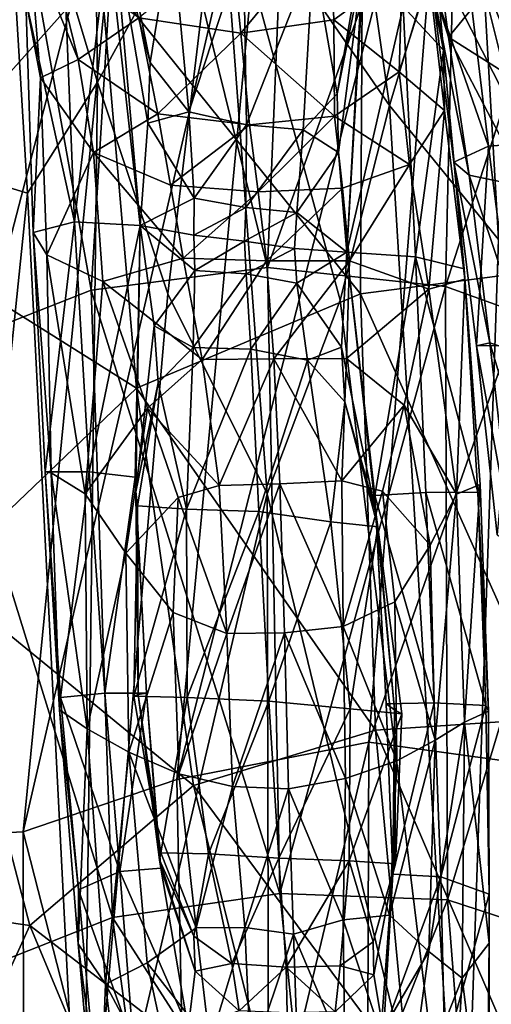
# Model space of a CAD drawing. Extents: x -76 to 76, y -20 to 79.
# Tile 131 of 175: x -4.97 to -3.7, y 7.16 to 9.81. Entities that reach past the tile are written whole.
import ezdxf

# ---------------------------------------------------------------- set-up
doc = ezdxf.new("R2010")
doc.units = 0

msp = doc.modelspace()

# ---------------------------------------------------------------- linework, layer by layer
for points in [[(-4.6758, 10.6691, 7.9256), (-5.0403, 10.5749, 7.5936), (-4.774, 9.0815, 8.2781)], [(-4.6758, 10.6691, 7.9256), (-4.774, 9.0815, 8.2781), (-4.2997, 9.1424, 8.4617)], [(-4.2365, 10.6899, 8.1016), (-4.6758, 10.6691, 7.9256), (-4.2997, 9.1424, 8.4617)], [(-3.7874, 10.5748, 8.0402), (-4.2365, 10.6899, 8.1016), (-4.2997, 9.1424, 8.4617)], [(-4.2833, 10.5451, 11.6275), (-3.8091, 10.6488, 11.2158), (-4.5438, 7.7665, 9.8758)], [(-3.8091, 10.6488, 11.2158), (-4.0281, 7.8663, 9.645), (-4.5438, 7.7665, 9.8758)], [(-3.8091, 10.6488, 11.2158), (-3.0903, 10.5414, 10.9072), (-4.0281, 7.8663, 9.645)], [(-5.0403, 10.5749, 7.5936), (-5.1883, 8.9183, 7.9143), (-4.774, 9.0815, 8.2781)], [(-3.8218, 9.0913, 8.4442), (-3.7874, 10.5748, 8.0402), (-4.2997, 9.1424, 8.4617)], [(-3.7874, 10.5748, 8.0402), (-3.8218, 9.0913, 8.4442), (-3.3965, 10.4141, 7.8134)], [(-4.2833, 10.5451, 11.6275), (-4.5438, 7.7665, 9.8758), (-4.9567, 7.6259, 10.0731)], [(-4.6837, 10.4068, 12.0176), (-4.2833, 10.5451, 11.6275), (-4.9567, 7.6259, 10.0731)], [(-3.3193, 10.542, 18.0161), (-4.0428, 10.3559, 17.5687), (-3.4324, 9.1512, 17.9674)], [(-3.0903, 10.5414, 10.9072), (-3.3062, 7.7673, 9.5308), (-4.0281, 7.8663, 9.645)], [(-4.9446, 9.3423, 4.6142), (-5.2098, 9.4224, 4.921), (-5.0159, 10.5044, 4.6169)], [(-4.7569, 9.6411, 4.5134), (-4.9446, 9.3423, 4.6142), (-5.0159, 10.5044, 4.6169)], [(-4.7671, 10.4823, 4.5312), (-4.7569, 9.6411, 4.5134), (-5.0159, 10.5044, 4.6169)], [(-4.7569, 9.6411, 4.5134), (-4.7671, 10.4823, 4.5312), (-4.4285, 10.2396, 4.4965)], [(-5.1816, 10.4102, 12.2618), (-4.6837, 10.4068, 12.0176), (-5.4113, 7.6029, 10.0868)], [(-4.6837, 10.4068, 12.0176), (-4.9567, 7.6259, 10.0731), (-5.4113, 7.6029, 10.0868)], [(-3.8218, 9.0913, 8.4442), (-3.3696, 8.928, 8.2377), (-3.3965, 10.4141, 7.8134)], [(-3.6794, 9.2178, 4.4552), (-3.7445, 10.339, 4.3997), (-3.3534, 10.4089, 4.5674)], [(-4.0898, 10.3994, 4.4105), (-3.9726, 9.5776, 4.4178), (-4.4285, 10.2396, 4.4965)], [(-3.9726, 9.5776, 4.4178), (-4.0898, 10.3994, 4.4105), (-3.7445, 10.339, 4.3997)], [(-4.0428, 10.3559, 17.5687), (-4.7483, 9.9412, 17.0003), (-4.0507, 9.0715, 17.5236)], [(-4.0428, 10.3559, 17.5687), (-4.0507, 9.0715, 17.5236), (-3.4324, 9.1512, 17.9674)], [(-3.6794, 9.2178, 4.4552), (-3.9726, 9.5776, 4.4178), (-3.7445, 10.339, 4.3997)], [(-4.5682, 9.072, 4.4882), (-4.7569, 9.6411, 4.5134), (-4.4285, 10.2396, 4.4965)], [(-4.301, 8.5338, 4.4678), (-4.5682, 9.072, 4.4882), (-4.4285, 10.2396, 4.4965)], [(-3.9726, 9.5776, 4.4178), (-4.1052, 9.0544, 4.4587), (-4.4285, 10.2396, 4.4965)], [(-4.1052, 9.0544, 4.4587), (-4.301, 8.5338, 4.4678), (-4.4285, 10.2396, 4.4965)], [(-3.8275, 9.7269, 0.9328), (-3.9361, 9.8443, 0.6253), (-3.8706, 10.2156, 0.9964)], [(-3.8275, 9.7269, 0.9328), (-3.8706, 10.2156, 0.9964), (-3.8662, 9.9243, 1.5558)], [(-3.7789, 10.0713, 0.6356), (-3.6862, 10.2053, 0.476), (-3.548, 9.4802, 0.414)], [(-5.3548, 9.2595, 16.2104), (-4.7483, 9.9412, 17.0003), (-5.4349, 10.1623, 15.719)], [(-4.7283, 10.0331, 0.5109), (-4.714, 10.0719, 0.4174), (-4.6425, 9.2552, 0.4323)], [(-4.714, 10.0719, 0.4174), (-4.6939, 10.0816, 0.3584), (-4.6151, 9.6934, 0.347)], [(-4.714, 10.0719, 0.4174), (-4.6212, 9.5308, 0.3808), (-4.6425, 9.2552, 0.4323)], [(-4.6212, 9.5308, 0.3808), (-4.714, 10.0719, 0.4174), (-4.6151, 9.6934, 0.347)], [(-4.6939, 10.0816, 0.3584), (-4.557, 10.0518, 0.3026), (-4.6151, 9.6934, 0.347)], [(-4.1315, 10.0633, 2.4642), (-4.397, 10.0139, 2.5602), (-4.3721, 9.7727, 2.4605)], [(-4.122, 9.808, 2.3862), (-4.1315, 10.0633, 2.4642), (-4.3721, 9.7727, 2.4605)], [(-4.122, 9.808, 2.3862), (-3.9386, 9.9424, 2.1187), (-4.1315, 10.0633, 2.4642)], [(-3.7789, 10.0713, 0.6356), (-3.707, 9.4687, 0.5871), (-3.8595, 9.9098, 0.9481)], [(-3.707, 9.4687, 0.5871), (-3.7789, 10.0713, 0.6356), (-3.548, 9.4802, 0.414)], [(-4.8476, 9.976, 0.6702), (-4.7283, 10.0331, 0.5109), (-4.8185, 9.2656, 0.5995)], [(-4.7283, 10.0331, 0.5109), (-4.6425, 9.2552, 0.4323), (-4.8185, 9.2656, 0.5995)], [(-4.557, 10.0518, 0.3026), (-4.511, 9.5609, 0.3092), (-4.6151, 9.6934, 0.347)], [(-4.557, 10.0518, 0.3026), (-4.3644, 10.0093, 0.2707), (-4.511, 9.5609, 0.3092)], [(-3.814, 9.7614, 1.5034), (-3.8525, 10.052, 1.5559), (-3.8595, 9.9098, 0.9481)], [(-3.8525, 10.052, 1.5559), (-3.814, 9.7614, 1.5034), (-3.716, 9.8821, 2.0787)], [(-4.9099, 9.6527, 1.5412), (-4.9409, 10.0274, 1.6189), (-4.9491, 9.862, 0.984)], [(-4.9409, 10.0274, 1.6189), (-4.9099, 9.6527, 1.5412), (-4.8085, 9.7019, 2.1376)], [(-4.9409, 10.0274, 1.6189), (-4.8085, 9.7019, 2.1376), (-4.8755, 9.9771, 2.1618)], [(-4.6455, 9.8137, 2.4088), (-4.3721, 9.7727, 2.4605), (-4.397, 10.0139, 2.5602)], [(-4.3644, 10.0093, 0.2707), (-4.3563, 9.5261, 0.288), (-4.511, 9.5609, 0.3092)], [(-4.3644, 10.0093, 0.2707), (-4.1772, 9.9811, 0.2834), (-4.3563, 9.5261, 0.288)], [(-4.1772, 9.9811, 0.2834), (-4.2044, 9.5122, 0.2955), (-4.3563, 9.5261, 0.288)], [(-4.2044, 9.5122, 0.2955), (-4.1772, 9.9811, 0.2834), (-4.1133, 9.6094, 0.3232)], [(-4.1772, 9.9811, 0.2834), (-4.052, 9.9626, 0.3252), (-4.1133, 9.6094, 0.3232)], [(-4.8476, 9.976, 0.6702), (-4.8185, 9.2656, 0.5995), (-4.9491, 9.862, 0.984)], [(-4.6455, 9.8137, 2.4088), (-4.8755, 9.9771, 2.1618), (-4.8085, 9.7019, 2.1376)], [(-4.052, 9.9626, 0.3252), (-4.0452, 9.9495, 0.3808), (-4.1133, 9.6094, 0.3232)], [(-4.7483, 9.9412, 17.0003), (-5.3548, 9.2595, 16.2104), (-4.6517, 8.8181, 17.0413)], [(-4.7483, 9.9412, 17.0003), (-4.6517, 8.8181, 17.0413), (-4.0507, 9.0715, 17.5236)], [(-3.9386, 9.9424, 2.1187), (-4.122, 9.808, 2.3862), (-3.9469, 9.6682, 2.0865)], [(-4.0452, 9.9495, 0.3808), (-4.1096, 9.4515, 0.357), (-4.1133, 9.6094, 0.3232)], [(-4.1096, 9.4515, 0.357), (-4.0452, 9.9495, 0.3808), (-4.0869, 9.1842, 0.4093)], [(-4.0452, 9.9495, 0.3808), (-4.0442, 9.9179, 0.4731), (-4.0869, 9.1842, 0.4093)], [(-3.9386, 9.9424, 2.1187), (-3.9469, 9.6682, 2.0865), (-3.8662, 9.9243, 1.5558)], [(-4.0442, 9.9179, 0.4731), (-3.9361, 9.8443, 0.6253), (-4.0869, 9.1842, 0.4093)], [(-3.825, 9.5642, 1.4914), (-3.8662, 9.9243, 1.5558), (-3.9469, 9.6682, 2.0865)], [(-3.825, 9.5642, 1.4914), (-3.8275, 9.7269, 0.9328), (-3.8662, 9.9243, 1.5558)], [(-3.814, 9.7614, 1.5034), (-3.8595, 9.9098, 0.9481), (-3.7581, 9.3903, 1.3968)], [(-3.8595, 9.9098, 0.9481), (-3.8, 9.4254, 0.8769), (-3.7581, 9.3903, 1.3968)], [(-3.707, 9.4687, 0.5871), (-3.8, 9.4254, 0.8769), (-3.8595, 9.9098, 0.9481)], [(-3.814, 9.7614, 1.5034), (-3.6628, 9.6658, 2.0233), (-3.716, 9.8821, 2.0787)], [(-3.4913, 9.8602, 2.3089), (-3.716, 9.8821, 2.0787), (-3.6628, 9.6658, 2.0233)], [(-4.9099, 9.6527, 1.5412), (-4.9491, 9.862, 0.984), (-4.9291, 9.2366, 0.8861)], [(-4.8185, 9.2656, 0.5995), (-4.9291, 9.2366, 0.8861), (-4.9491, 9.862, 0.984)], [(-3.9361, 9.8443, 0.6253), (-3.9022, 9.1716, 0.569), (-4.0869, 9.1842, 0.4093)], [(-3.9361, 9.8443, 0.6253), (-3.8275, 9.7269, 0.9328), (-3.9022, 9.1716, 0.569)], [(-4.5947, 9.5557, 2.3575), (-4.6455, 9.8137, 2.4088), (-4.8085, 9.7019, 2.1376)], [(-4.6455, 9.8137, 2.4088), (-4.5947, 9.5557, 2.3575), (-4.3721, 9.7727, 2.4605)], [(-4.122, 9.808, 2.3862), (-4.3721, 9.7727, 2.4605), (-4.1204, 9.5493, 2.3292)], [(-4.122, 9.808, 2.3862), (-4.1204, 9.5493, 2.3292), (-3.9469, 9.6682, 2.0865)], [(-4.5947, 9.5557, 2.3575), (-4.3489, 9.5258, 2.3856), (-4.3721, 9.7727, 2.4605)], [(-4.3721, 9.7727, 2.4605), (-4.3489, 9.5258, 2.3856), (-4.1204, 9.5493, 2.3292)], [(-3.814, 9.7614, 1.5034), (-3.7581, 9.3903, 1.3968), (-3.6034, 9.3581, 1.9782)], [(-3.6628, 9.6658, 2.0233), (-3.814, 9.7614, 1.5034), (-3.6034, 9.3581, 1.9782)], [(-3.8275, 9.7269, 0.9328), (-3.7722, 9.139, 0.8526), (-3.9022, 9.1716, 0.569)], [(-3.825, 9.5642, 1.4914), (-3.7699, 9.1114, 1.3796), (-3.8275, 9.7269, 0.9328)], [(-3.7699, 9.1114, 1.3796), (-3.7722, 9.139, 0.8526), (-3.8275, 9.7269, 0.9328)], [(-4.9099, 9.6527, 1.5412), (-4.7678, 9.4521, 2.0654), (-4.8085, 9.7019, 2.1376)], [(-4.5947, 9.5557, 2.3575), (-4.8085, 9.7019, 2.1376), (-4.7678, 9.4521, 2.0654)], [(-4.6212, 9.5308, 0.3808), (-4.6151, 9.6934, 0.347), (-4.511, 9.5609, 0.3092)], [(-3.9187, 9.4193, 2.0251), (-3.9469, 9.6682, 2.0865), (-4.1204, 9.5493, 2.3292)], [(-3.9187, 9.4193, 2.0251), (-3.825, 9.5642, 1.4914), (-3.9469, 9.6682, 2.0865)], [(-4.9446, 9.3423, 4.6142), (-4.7569, 9.6411, 4.5134), (-4.7958, 6.424, 4.9905)], [(-4.8931, 9.1766, 1.4101), (-4.9099, 9.6527, 1.5412), (-4.9291, 9.2366, 0.8861)], [(-4.9099, 9.6527, 1.5412), (-4.8931, 9.1766, 1.4101), (-4.7678, 9.4521, 2.0654)], [(-4.7569, 9.6411, 4.5134), (-4.5682, 9.072, 4.4882), (-4.7958, 6.424, 4.9905)], [(-4.2044, 9.5122, 0.2955), (-4.1133, 9.6094, 0.3232), (-4.1096, 9.4515, 0.357)], [(-4.5606, 9.3641, 2.2803), (-4.5947, 9.5557, 2.3575), (-4.7678, 9.4521, 2.0654)], [(-4.4971, 9.3292, 0.3501), (-4.6212, 9.5308, 0.3808), (-4.511, 9.5609, 0.3092)], [(-4.5947, 9.5557, 2.3575), (-4.5606, 9.3641, 2.2803), (-4.3489, 9.5258, 2.3856)], [(-4.4971, 9.3292, 0.3501), (-4.511, 9.5609, 0.3092), (-4.3563, 9.5261, 0.288)], [(-4.1052, 9.0544, 4.4587), (-3.9726, 9.5776, 4.4178), (-3.7762, 6.3697, 4.9731)], [(-3.9726, 9.5776, 4.4178), (-3.6794, 9.2178, 4.4552), (-3.7762, 6.3697, 4.9731)], [(-3.825, 9.5642, 1.4914), (-3.9187, 9.4193, 2.0251), (-3.8671, 9.084, 1.9792)], [(-3.7699, 9.1114, 1.3796), (-3.825, 9.5642, 1.4914), (-3.8671, 9.084, 1.9792)], [(-4.6212, 9.5308, 0.3808), (-4.4971, 9.3292, 0.3501), (-4.6425, 9.2552, 0.4323)], [(-4.1204, 9.5493, 2.3292), (-4.3489, 9.5258, 2.3856), (-4.3252, 9.3461, 2.3049)], [(-4.0983, 9.3556, 2.258), (-4.1204, 9.5493, 2.3292), (-4.3252, 9.3461, 2.3049)], [(-4.0983, 9.3556, 2.258), (-3.9187, 9.4193, 2.0251), (-4.1204, 9.5493, 2.3292)], [(-4.5606, 9.3641, 2.2803), (-4.3252, 9.3461, 2.3049), (-4.3489, 9.5258, 2.3856)], [(-4.3584, 9.3035, 0.3333), (-4.4971, 9.3292, 0.3501), (-4.3563, 9.5261, 0.288)], [(-4.3584, 9.3035, 0.3333), (-4.3563, 9.5261, 0.288), (-4.2044, 9.5122, 0.2955)], [(-4.2216, 9.2902, 0.3384), (-4.3584, 9.3035, 0.3333), (-4.2044, 9.5122, 0.2955)], [(-4.2216, 9.2902, 0.3384), (-4.2044, 9.5122, 0.2955), (-4.1096, 9.4515, 0.357)], [(-3.6382, 8.9328, 0.5377), (-3.707, 9.4687, 0.5871), (-3.548, 9.4802, 0.414)], [(-4.8931, 9.1766, 1.4101), (-4.7428, 9.1047, 2.002), (-4.7678, 9.4521, 2.0654)], [(-4.5606, 9.3641, 2.2803), (-4.7678, 9.4521, 2.0654), (-4.5265, 9.1678, 2.2277)], [(-4.7678, 9.4521, 2.0654), (-4.7428, 9.1047, 2.002), (-4.5265, 9.1678, 2.2277)], [(-4.2216, 9.2902, 0.3384), (-4.1096, 9.4515, 0.357), (-4.0869, 9.1842, 0.4093)], [(-3.7391, 8.9316, 0.7849), (-3.8, 9.4254, 0.8769), (-3.707, 9.4687, 0.5871)], [(-3.6382, 8.9328, 0.5377), (-3.7391, 8.9316, 0.7849), (-3.707, 9.4687, 0.5871)], [(-5.2098, 9.4224, 4.921), (-4.9446, 9.3423, 4.6142), (-5.229, 6.5908, 5.3495)], [(-3.7028, 8.9396, 1.2017), (-3.7581, 9.3903, 1.3968), (-3.8, 9.4254, 0.8769)], [(-3.7391, 8.9316, 0.7849), (-3.7028, 8.9396, 1.2017), (-3.8, 9.4254, 0.8769)], [(-4.0983, 9.3556, 2.258), (-4.0795, 9.1603, 2.2139), (-3.9187, 9.4193, 2.0251)], [(-4.0795, 9.1603, 2.2139), (-3.8671, 9.084, 1.9792), (-3.9187, 9.4193, 2.0251)], [(-3.7028, 8.9396, 1.2017), (-3.595, 8.9033, 1.6207), (-3.7581, 9.3903, 1.3968)], [(-3.595, 8.9033, 1.6207), (-3.6034, 9.3581, 1.9782), (-3.7581, 9.3903, 1.3968)], [(-4.5606, 9.3641, 2.2803), (-4.5265, 9.1678, 2.2277), (-4.3252, 9.3461, 2.3049)], [(-4.5265, 9.1678, 2.2277), (-4.3026, 9.1607, 2.2539), (-4.3252, 9.3461, 2.3049)], [(-4.0983, 9.3556, 2.258), (-4.3252, 9.3461, 2.3049), (-4.3026, 9.1607, 2.2539)], [(-4.0795, 9.1603, 2.2139), (-4.0983, 9.3556, 2.258), (-4.3026, 9.1607, 2.2539)], [(-4.9446, 9.3423, 4.6142), (-4.7958, 6.424, 4.9905), (-5.229, 6.5908, 5.3495)], [(-4.4971, 9.3292, 0.3501), (-4.4979, 9.2294, 0.3714), (-4.6425, 9.2552, 0.4323)], [(-4.4971, 9.3292, 0.3501), (-4.3584, 9.3035, 0.3333), (-4.4979, 9.2294, 0.3714)], [(-4.3584, 9.3035, 0.3333), (-4.3619, 9.2129, 0.3558), (-4.4979, 9.2294, 0.3714)], [(-4.3584, 9.3035, 0.3333), (-4.2216, 9.2902, 0.3384), (-4.3619, 9.2129, 0.3558)], [(-4.2216, 9.2902, 0.3384), (-4.2277, 9.1934, 0.3601), (-4.3619, 9.2129, 0.3558)], [(-4.2277, 9.1934, 0.3601), (-4.2216, 9.2902, 0.3384), (-4.0869, 9.1842, 0.4093)], [(-4.8976, 8.5935, 0.7856), (-4.9291, 9.2366, 0.8861), (-4.8185, 9.2656, 0.5995)], [(-4.7795, 8.5935, 0.5372), (-4.8976, 8.5935, 0.7856), (-4.8185, 9.2656, 0.5995)], [(-4.7795, 8.5935, 0.5372), (-4.8185, 9.2656, 0.5995), (-4.6425, 9.2552, 0.4323)], [(-5.3548, 9.2595, 16.2104), (-5.1826, 8.3105, 16.3967), (-4.6517, 8.8181, 17.0413)], [(-4.6556, 8.5792, 0.4001), (-4.7795, 8.5935, 0.5372), (-4.6425, 9.2552, 0.4323)], [(-4.6539, 8.5397, 0.3001), (-4.6556, 8.5792, 0.4001), (-4.6425, 9.2552, 0.4323)], [(-4.6046, 8.9857, 0.3267), (-4.6539, 8.5397, 0.3001), (-4.6425, 9.2552, 0.4323)], [(-4.4956, 9.1343, 0.3192), (-4.6046, 8.9857, 0.3267), (-4.6425, 9.2552, 0.4323)], [(-4.4979, 9.2294, 0.3714), (-4.4956, 9.1343, 0.3192), (-4.6425, 9.2552, 0.4323)], [(-4.8815, 8.5903, 1.219), (-4.8931, 9.1766, 1.4101), (-4.9291, 9.2366, 0.8861)], [(-4.8976, 8.5935, 0.7856), (-4.8815, 8.5903, 1.219), (-4.9291, 9.2366, 0.8861)], [(-4.4956, 9.1343, 0.3192), (-4.4979, 9.2294, 0.3714), (-4.3619, 9.2129, 0.3558)], [(-4.3577, 9.1257, 0.3043), (-4.4956, 9.1343, 0.3192), (-4.3619, 9.2129, 0.3558)], [(-4.3577, 9.1257, 0.3043), (-4.3619, 9.2129, 0.3558), (-4.2277, 9.1934, 0.3601)], [(-3.6794, 9.2178, 4.4552), (-3.2865, 9.1785, 4.6674), (-3.7762, 6.3697, 4.9731)], [(-4.2216, 9.1, 0.3087), (-4.3577, 9.1257, 0.3043), (-4.2277, 9.1934, 0.3601)], [(-4.2216, 9.1, 0.3087), (-4.2277, 9.1934, 0.3601), (-4.0869, 9.1842, 0.4093)], [(-4.8815, 8.5903, 1.219), (-4.7897, 8.5339, 1.658), (-4.8931, 9.1766, 1.4101)], [(-4.7897, 8.5339, 1.658), (-4.7428, 9.1047, 2.002), (-4.8931, 9.1766, 1.4101)], [(-4.4757, 8.8956, 2.2501), (-4.5265, 9.1678, 2.2277), (-4.7428, 9.1047, 2.002)], [(-4.5265, 9.1678, 2.2277), (-4.4757, 8.8956, 2.2501), (-4.3026, 9.1607, 2.2539)], [(-4.4757, 8.8956, 2.2501), (-4.2829, 8.8968, 2.2681), (-4.3026, 9.1607, 2.2539)], [(-4.0795, 9.1603, 2.2139), (-4.3026, 9.1607, 2.2539), (-4.2829, 8.8968, 2.2681)], [(-4.0877, 8.8975, 2.2378), (-4.0795, 9.1603, 2.2139), (-4.2829, 8.8968, 2.2681)], [(-4.101, 8.9288, 0.3095), (-4.2216, 9.1, 0.3087), (-4.0869, 9.1842, 0.4093)], [(-4.0094, 8.4838, 0.2839), (-4.101, 8.9288, 0.3095), (-4.0869, 9.1842, 0.4093)], [(-4.0795, 9.1603, 2.2139), (-4.0877, 8.8975, 2.2378), (-3.8671, 9.084, 1.9792)], [(-4.0116, 8.5293, 0.3827), (-4.0869, 9.1842, 0.4093), (-3.9022, 9.1716, 0.569)], [(-4.0116, 8.5293, 0.3827), (-4.0094, 8.4838, 0.2839), (-4.0869, 9.1842, 0.4093)], [(-3.875, 8.538, 0.5177), (-4.0116, 8.5293, 0.3827), (-3.9022, 9.1716, 0.569)], [(-3.875, 8.538, 0.5177), (-3.9022, 9.1716, 0.569), (-3.7355, 8.5384, 0.7654)], [(-3.9022, 9.1716, 0.569), (-3.7722, 9.139, 0.8526), (-3.7355, 8.5384, 0.7654)], [(-3.2865, 9.1785, 4.6674), (-3.2699, 6.3904, 5.249), (-3.7762, 6.3697, 4.9731)], [(-4.2997, 9.1424, 8.4617), (-4.774, 9.0815, 8.2781), (-4.2671, 7.4595, 8.6597)], [(-4.4956, 9.1343, 0.3192), (-4.4994, 8.9275, 0.239), (-4.6046, 8.9857, 0.3267)], [(-4.4956, 9.1343, 0.3192), (-4.3577, 9.1257, 0.3043), (-4.4994, 8.9275, 0.239)], [(-3.8218, 9.0913, 8.4442), (-4.2997, 9.1424, 8.4617), (-4.2671, 7.4595, 8.6597)], [(-3.541, 7.9302, 17.4995), (-3.4324, 9.1512, 17.9674), (-4.0507, 9.0715, 17.5236)], [(-3.7292, 8.5591, 1.202), (-3.7355, 8.5384, 0.7654), (-3.7722, 9.139, 0.8526)], [(-3.7699, 9.1114, 1.3796), (-3.7292, 8.5591, 1.202), (-3.7722, 9.139, 0.8526)], [(-4.3577, 9.1257, 0.3043), (-4.3451, 8.9232, 0.2223), (-4.4994, 8.9275, 0.239)], [(-4.3577, 9.1257, 0.3043), (-4.2216, 9.1, 0.3087), (-4.3451, 8.9232, 0.2223)], [(-3.7699, 9.1114, 1.3796), (-3.8671, 9.084, 1.9792), (-3.7928, 8.5336, 1.6423)], [(-3.7292, 8.5591, 1.202), (-3.7699, 9.1114, 1.3796), (-3.7928, 8.5336, 1.6423)], [(-4.774, 9.0815, 8.2781), (-5.1883, 8.9183, 7.9143), (-4.7161, 7.3953, 8.5288)], [(-4.6228, 8.7646, 2.1472), (-4.7428, 9.1047, 2.002), (-4.7897, 8.5339, 1.658)], [(-4.774, 9.0815, 8.2781), (-4.7161, 7.3953, 8.5288), (-4.2671, 7.4595, 8.6597)], [(-4.6228, 8.7646, 2.1472), (-4.4757, 8.8956, 2.2501), (-4.7428, 9.1047, 2.002)], [(-4.2216, 9.1, 0.3087), (-4.1927, 8.8938, 0.2297), (-4.3451, 8.9232, 0.2223)], [(-3.8168, 7.443, 8.6813), (-3.8218, 9.0913, 8.4442), (-4.2671, 7.4595, 8.6597)], [(-4.2216, 9.1, 0.3087), (-4.101, 8.9288, 0.3095), (-4.1927, 8.8938, 0.2297)], [(-4.0877, 8.8975, 2.2378), (-3.9334, 8.7722, 2.1264), (-3.8671, 9.084, 1.9792)], [(-3.7928, 8.5336, 1.6423), (-3.8671, 9.084, 1.9792), (-3.9334, 8.7722, 2.1264)], [(-3.8218, 9.0913, 8.4442), (-3.8168, 7.443, 8.6813), (-3.3696, 8.928, 8.2377)], [(-4.5682, 9.072, 4.4882), (-4.301, 8.5338, 4.4678), (-4.7958, 6.424, 4.9905)], [(-4.0101, 7.899, 17.1684), (-4.0507, 9.0715, 17.5236), (-4.6517, 8.8181, 17.0413)], [(-4.301, 8.5338, 4.4678), (-4.1052, 9.0544, 4.4587), (-3.7762, 6.3697, 4.9731)], [(-4.0101, 7.899, 17.1684), (-3.541, 7.9302, 17.4995), (-4.0507, 9.0715, 17.5236)], [(-4.6539, 8.5397, 0.3001), (-4.6046, 8.9857, 0.3267), (-4.5941, 8.8326, 0.2646)], [(-4.4994, 8.9275, 0.239), (-4.5941, 8.8326, 0.2646), (-4.6046, 8.9857, 0.3267)], [(-4.4994, 8.9275, 0.239), (-4.518, 8.4926, 0.1763), (-4.5941, 8.8326, 0.2646)], [(-4.518, 8.4926, 0.1763), (-4.4994, 8.9275, 0.239), (-4.3451, 8.9232, 0.2223)], [(-4.3234, 8.4867, 0.153), (-4.518, 8.4926, 0.1763), (-4.3451, 8.9232, 0.2223)], [(-4.3234, 8.4867, 0.153), (-4.3451, 8.9232, 0.2223), (-4.1927, 8.8938, 0.2297)], [(-4.101, 8.9288, 0.3095), (-4.0921, 8.7811, 0.2505), (-4.1927, 8.8938, 0.2297)], [(-4.101, 8.9288, 0.3095), (-4.0094, 8.4838, 0.2839), (-4.0921, 8.7811, 0.2505)], [(-3.8168, 7.443, 8.6813), (-3.3665, 7.2958, 8.5429), (-3.3696, 8.928, 8.2377)], [(-3.7028, 8.9396, 1.2017), (-3.7391, 8.9316, 0.7849), (-3.6414, 8.3988, 1.0531)], [(-3.7391, 8.9316, 0.7849), (-3.6382, 8.9328, 0.5377), (-3.6837, 8.4237, 0.7172)], [(-3.7391, 8.9316, 0.7849), (-3.6837, 8.4237, 0.7172), (-3.6414, 8.3988, 1.0531)], [(-3.7028, 8.9396, 1.2017), (-3.6414, 8.3988, 1.0531), (-3.5293, 8.3595, 1.4101)], [(-3.595, 8.9033, 1.6207), (-3.7028, 8.9396, 1.2017), (-3.5293, 8.3595, 1.4101)], [(-5.1883, 8.9183, 7.9143), (-5.1372, 7.2292, 8.2525), (-4.7161, 7.3953, 8.5288)], [(-4.4757, 8.8956, 2.2501), (-4.6228, 8.7646, 2.1472), (-4.4296, 8.5563, 2.2462)], [(-4.4757, 8.8956, 2.2501), (-4.4296, 8.5563, 2.2462), (-4.2829, 8.8968, 2.2681)], [(-4.4296, 8.5563, 2.2462), (-4.2667, 8.5612, 2.254), (-4.2829, 8.8968, 2.2681)], [(-4.1302, 8.4588, 0.1684), (-4.3234, 8.4867, 0.153), (-4.1927, 8.8938, 0.2297)], [(-4.0877, 8.8975, 2.2378), (-4.2829, 8.8968, 2.2681), (-4.1007, 8.569, 2.2321)], [(-4.2829, 8.8968, 2.2681), (-4.2667, 8.5612, 2.254), (-4.1007, 8.569, 2.2321)], [(-4.1302, 8.4588, 0.1684), (-4.1927, 8.8938, 0.2297), (-4.0921, 8.7811, 0.2505)], [(-4.0877, 8.8975, 2.2378), (-4.1007, 8.569, 2.2321), (-3.9334, 8.7722, 2.1264)], [(-4.4988, 7.7497, 16.8358), (-4.6517, 8.8181, 17.0413), (-5.1826, 8.3105, 16.3967)], [(-4.6497, 8.5019, 0.2285), (-4.6539, 8.5397, 0.3001), (-4.5941, 8.8326, 0.2646)], [(-4.4988, 7.7497, 16.8358), (-4.0101, 7.899, 17.1684), (-4.6517, 8.8181, 17.0413)], [(-4.518, 8.4926, 0.1763), (-4.6497, 8.5019, 0.2285), (-4.5941, 8.8326, 0.2646)], [(-4.6806, 8.3746, 1.9227), (-4.6228, 8.7646, 2.1472), (-4.7897, 8.5339, 1.658)], [(-4.6228, 8.7646, 2.1472), (-4.6806, 8.3746, 1.9227), (-4.5399, 8.524, 2.1694)], [(-4.6228, 8.7646, 2.1472), (-4.5399, 8.524, 2.1694), (-4.4296, 8.5563, 2.2462)], [(-4.0038, 8.4456, 0.2147), (-4.1302, 8.4588, 0.1684), (-4.0921, 8.7811, 0.2505)], [(-4.1007, 8.569, 2.2321), (-3.9914, 8.5412, 2.1483), (-3.9334, 8.7722, 2.1264)], [(-4.0094, 8.4838, 0.2839), (-4.0038, 8.4456, 0.2147), (-4.0921, 8.7811, 0.2505)], [(-3.8632, 8.3958, 1.9011), (-3.9334, 8.7722, 2.1264), (-3.9914, 8.5412, 2.1483)], [(-3.8632, 8.3958, 1.9011), (-3.7928, 8.5336, 1.6423), (-3.9334, 8.7722, 2.1264)], [(-4.8815, 8.5903, 1.219), (-4.8976, 8.5935, 0.7856), (-4.8589, 7.9532, 1.0665)], [(-4.8976, 8.5935, 0.7856), (-4.8565, 7.9866, 0.7105), (-4.8589, 7.9532, 1.0665)], [(-4.8976, 8.5935, 0.7856), (-4.7795, 8.5935, 0.5372), (-4.8565, 7.9866, 0.7105)], [(-4.8815, 8.5903, 1.219), (-4.8589, 7.9532, 1.0665), (-4.7843, 7.9028, 1.4436)], [(-4.7897, 8.5339, 1.658), (-4.8815, 8.5903, 1.219), (-4.7843, 7.9028, 1.4436)], [(-4.7795, 8.5935, 0.5372), (-4.7369, 7.9984, 0.493), (-4.8565, 7.9866, 0.7105)], [(-4.7795, 8.5935, 0.5372), (-4.6556, 8.5792, 0.4001), (-4.7369, 7.9984, 0.493)], [(-4.6556, 8.5792, 0.4001), (-4.6255, 7.9981, 0.3628), (-4.7369, 7.9984, 0.493)], [(-4.6556, 8.5792, 0.4001), (-4.6539, 8.5397, 0.3001), (-4.6255, 7.9981, 0.3628)], [(-4.4095, 8.1584, 2.1147), (-4.4296, 8.5563, 2.2462), (-4.5399, 8.524, 2.1694)], [(-4.4296, 8.5563, 2.2462), (-4.4095, 8.1584, 2.1147), (-4.2667, 8.5612, 2.254)], [(-4.4095, 8.1584, 2.1147), (-4.2546, 8.1604, 2.118), (-4.2667, 8.5612, 2.254)], [(-4.0966, 8.1773, 2.0991), (-4.1007, 8.569, 2.2321), (-4.2667, 8.5612, 2.254)], [(-4.2546, 8.1604, 2.118), (-4.0966, 8.1773, 2.0991), (-4.2667, 8.5612, 2.254)], [(-4.1007, 8.569, 2.2321), (-4.0966, 8.1773, 2.0991), (-3.9914, 8.5412, 2.1483)], [(-3.7292, 8.5591, 1.202), (-3.7928, 8.5336, 1.6423), (-3.771, 7.9207, 1.4375)], [(-3.7063, 7.9497, 1.0608), (-3.7292, 8.5591, 1.202), (-3.771, 7.9207, 1.4375)], [(-3.7292, 8.5591, 1.202), (-3.7063, 7.9497, 1.0608), (-3.7355, 8.5384, 0.7654)], [(-4.301, 8.5338, 4.4678), (-4.2955, 6.1382, 4.9474), (-4.7958, 6.424, 4.9905)], [(-4.6806, 8.3746, 1.9227), (-4.7897, 8.5339, 1.658), (-4.7843, 7.9028, 1.4436)], [(-4.6806, 8.3746, 1.9227), (-4.5539, 8.2152, 2.0595), (-4.5399, 8.524, 2.1694)], [(-4.6539, 8.5397, 0.3001), (-4.6497, 8.5019, 0.2285), (-4.6476, 7.995, 0.2687)], [(-4.6539, 8.5397, 0.3001), (-4.6476, 7.995, 0.2687), (-4.6255, 7.9981, 0.3628)], [(-4.5539, 8.2152, 2.0595), (-4.4095, 8.1584, 2.1147), (-4.5399, 8.524, 2.1694)], [(-4.2955, 6.1382, 4.9474), (-4.301, 8.5338, 4.4678), (-3.7762, 6.3697, 4.9731)], [(-4.0966, 8.1773, 2.0991), (-3.9584, 8.2441, 2.0346), (-3.9914, 8.5412, 2.1483)], [(-3.875, 8.538, 0.5177), (-3.8529, 7.9726, 0.4824), (-4.0116, 8.5293, 0.3827)], [(-4.0094, 8.4838, 0.2839), (-4.0116, 8.5293, 0.3827), (-3.9815, 7.9698, 0.3522)], [(-3.8529, 7.9726, 0.4824), (-3.9815, 7.9698, 0.3522), (-4.0116, 8.5293, 0.3827)], [(-3.9584, 8.2441, 2.0346), (-3.8632, 8.3958, 1.9011), (-3.9914, 8.5412, 2.1483)], [(-3.875, 8.538, 0.5177), (-3.7355, 8.5384, 0.7654), (-3.7141, 7.9649, 0.7011)], [(-3.8529, 7.9726, 0.4824), (-3.875, 8.538, 0.5177), (-3.7141, 7.9649, 0.7011)], [(-3.8632, 8.3958, 1.9011), (-3.85, 7.8717, 1.7069), (-3.7928, 8.5336, 1.6423)], [(-3.85, 7.8717, 1.7069), (-3.771, 7.9207, 1.4375), (-3.7928, 8.5336, 1.6423)], [(-3.7063, 7.9497, 1.0608), (-3.7141, 7.9649, 0.7011), (-3.7355, 8.5384, 0.7654)], [(-4.6497, 8.5019, 0.2285), (-4.6593, 7.9906, 0.199), (-4.6476, 7.995, 0.2687)], [(-4.6497, 8.5019, 0.2285), (-4.518, 8.4926, 0.1763), (-4.6593, 7.9906, 0.199)], [(-4.518, 8.4926, 0.1763), (-4.5163, 7.9865, 0.1415), (-4.6593, 7.9906, 0.199)], [(-4.518, 8.4926, 0.1763), (-4.3234, 8.4867, 0.153), (-4.5163, 7.9865, 0.1415)], [(-4.3234, 8.4867, 0.153), (-4.2967, 7.977, 0.1144), (-4.5163, 7.9865, 0.1415)], [(-4.3234, 8.4867, 0.153), (-4.1302, 8.4588, 0.1684), (-4.2967, 7.977, 0.1144)], [(-4.0094, 8.4838, 0.2839), (-3.9588, 7.9533, 0.2578), (-4.0038, 8.4456, 0.2147)], [(-3.9588, 7.9533, 0.2578), (-4.0094, 8.4838, 0.2839), (-3.9815, 7.9698, 0.3522)], [(-4.1302, 8.4588, 0.1684), (-4.0782, 7.9563, 0.1358), (-4.2967, 7.977, 0.1144)], [(-4.1302, 8.4588, 0.1684), (-4.0038, 8.4456, 0.2147), (-4.0782, 7.9563, 0.1358)], [(-4.0038, 8.4456, 0.2147), (-3.9395, 7.9424, 0.1891), (-4.0782, 7.9563, 0.1358)], [(-3.9588, 7.9533, 0.2578), (-3.9395, 7.9424, 0.1891), (-4.0038, 8.4456, 0.2147)], [(-3.8632, 8.3958, 1.9011), (-3.9584, 8.2441, 2.0346), (-3.85, 7.8717, 1.7069)], [(-4.6728, 7.8396, 1.724), (-4.6806, 8.3746, 1.9227), (-4.7843, 7.9028, 1.4436)], [(-4.6806, 8.3746, 1.9227), (-4.6728, 7.8396, 1.724), (-4.5539, 8.2152, 2.0595)], [(-4.9389, 7.3736, 16.3679), (-5.1826, 8.3105, 16.3967), (-5.5905, 7.4681, 15.4664)], [(-4.9389, 7.3736, 16.3679), (-4.4988, 7.7497, 16.8358), (-5.1826, 8.3105, 16.3967)], [(-3.9584, 8.2441, 2.0346), (-4.0966, 8.1773, 2.0991), (-3.9531, 7.8164, 1.876)], [(-3.9584, 8.2441, 2.0346), (-3.9531, 7.8164, 1.876), (-3.85, 7.8717, 1.7069)], [(-4.6728, 7.8396, 1.724), (-4.5382, 7.7819, 1.9011), (-4.5539, 8.2152, 2.0595)], [(-4.4095, 8.1584, 2.1147), (-4.5539, 8.2152, 2.0595), (-4.5382, 7.7819, 1.9011)], [(-4.3939, 7.7473, 1.9685), (-4.4095, 8.1584, 2.1147), (-4.5382, 7.7819, 1.9011)], [(-4.4095, 8.1584, 2.1147), (-4.3939, 7.7473, 1.9685), (-4.2546, 8.1604, 2.118)], [(-4.3939, 7.7473, 1.9685), (-4.2434, 7.7412, 1.9705), (-4.2546, 8.1604, 2.118)], [(-4.0966, 8.1773, 2.0991), (-4.2546, 8.1604, 2.118), (-4.0904, 7.7686, 1.9518)], [(-4.2546, 8.1604, 2.118), (-4.2434, 7.7412, 1.9705), (-4.0904, 7.7686, 1.9518)], [(-4.0966, 8.1773, 2.0991), (-4.0904, 7.7686, 1.9518), (-3.9531, 7.8164, 1.876)], [(-4.7369, 7.9984, 0.493), (-4.6968, 7.5189, 0.4763), (-4.8565, 7.9866, 0.7105)], [(-4.6968, 7.5189, 0.4763), (-4.7369, 7.9984, 0.493), (-4.6255, 7.9981, 0.3628)], [(-4.587, 7.5276, 0.3535), (-4.6968, 7.5189, 0.4763), (-4.6255, 7.9981, 0.3628)], [(-4.6476, 7.995, 0.2687), (-4.6593, 7.9906, 0.199), (-4.5866, 7.5687, 0.1943)], [(-4.6476, 7.995, 0.2687), (-4.5898, 7.55, 0.2617), (-4.6255, 7.9981, 0.3628)], [(-4.5898, 7.55, 0.2617), (-4.6476, 7.995, 0.2687), (-4.5866, 7.5687, 0.1943)], [(-4.5898, 7.55, 0.2617), (-4.587, 7.5276, 0.3535), (-4.6255, 7.9981, 0.3628)], [(-4.8589, 7.9532, 1.0665), (-4.8565, 7.9866, 0.7105), (-4.8079, 7.4694, 0.6891)], [(-4.6968, 7.5189, 0.4763), (-4.8079, 7.4694, 0.6891), (-4.8565, 7.9866, 0.7105)], [(-4.5866, 7.5687, 0.1943), (-4.6593, 7.9906, 0.199), (-4.5163, 7.9865, 0.1415)], [(-4.4589, 7.5661, 0.1451), (-4.5866, 7.5687, 0.1943), (-4.5163, 7.9865, 0.1415)], [(-4.4589, 7.5661, 0.1451), (-4.5163, 7.9865, 0.1415), (-4.2967, 7.977, 0.1144)], [(-4.2693, 7.5549, 0.1244), (-4.4589, 7.5661, 0.1451), (-4.2967, 7.977, 0.1144)], [(-4.2693, 7.5549, 0.1244), (-4.2967, 7.977, 0.1144), (-4.0782, 7.9563, 0.1358)], [(-3.9634, 7.5116, 0.3503), (-3.9815, 7.9698, 0.3522), (-3.8529, 7.9726, 0.4824)], [(-3.9588, 7.9533, 0.2578), (-3.9815, 7.9698, 0.3522), (-3.9634, 7.5116, 0.3503)], [(-3.8346, 7.5048, 0.4739), (-3.9634, 7.5116, 0.3503), (-3.8529, 7.9726, 0.4824)], [(-3.8346, 7.5048, 0.4739), (-3.8529, 7.9726, 0.4824), (-3.7141, 7.9649, 0.7011)], [(-4.809, 7.3247, 1.0512), (-4.8589, 7.9532, 1.0665), (-4.8079, 7.4694, 0.6891)], [(-4.8589, 7.9532, 1.0665), (-4.809, 7.3247, 1.0512), (-4.7843, 7.9028, 1.4436)], [(-4.0807, 7.5478, 0.1426), (-4.2693, 7.5549, 0.1244), (-4.0782, 7.9563, 0.1358)], [(-4.0807, 7.5478, 0.1426), (-4.0782, 7.9563, 0.1358), (-3.9395, 7.9424, 0.1891)], [(-3.9567, 7.5396, 0.1901), (-4.0807, 7.5478, 0.1426), (-3.9395, 7.9424, 0.1891)], [(-3.9608, 7.5254, 0.2575), (-3.9588, 7.9533, 0.2578), (-3.9634, 7.5116, 0.3503)], [(-3.9608, 7.5254, 0.2575), (-3.9567, 7.5396, 0.1901), (-3.9588, 7.9533, 0.2578)], [(-3.9567, 7.5396, 0.1901), (-3.9395, 7.9424, 0.1891), (-3.9588, 7.9533, 0.2578)], [(-3.7049, 7.4584, 0.6895), (-3.8346, 7.5048, 0.4739), (-3.7141, 7.9649, 0.7011)], [(-3.7047, 7.3259, 1.0583), (-3.7063, 7.9497, 1.0608), (-3.771, 7.9207, 1.4375)], [(-3.7049, 7.4584, 0.6895), (-3.7141, 7.9649, 0.7011), (-3.7063, 7.9497, 1.0608)], [(-3.7047, 7.3259, 1.0583), (-3.7049, 7.4584, 0.6895), (-3.7063, 7.9497, 1.0608)], [(-3.541, 7.9302, 17.4995), (-4.0101, 7.899, 17.1684), (-3.6179, 6.9857, 16.8629)], [(-3.8665, 7.3036, 1.6889), (-3.7774, 7.2324, 1.4386), (-3.771, 7.9207, 1.4375)], [(-3.85, 7.8717, 1.7069), (-3.8665, 7.3036, 1.6889), (-3.771, 7.9207, 1.4375)], [(-3.7774, 7.2324, 1.4386), (-3.7047, 7.3259, 1.0583), (-3.771, 7.9207, 1.4375)], [(-4.809, 7.3247, 1.0512), (-4.7357, 7.2157, 1.4313), (-4.7843, 7.9028, 1.4436)], [(-4.6728, 7.8396, 1.724), (-4.7843, 7.9028, 1.4436), (-4.7357, 7.2157, 1.4313)], [(-4.0101, 7.899, 17.1684), (-4.4988, 7.7497, 16.8358), (-3.9225, 6.9714, 16.6656)], [(-4.0101, 7.899, 17.1684), (-3.9225, 6.9714, 16.6656), (-3.6179, 6.9857, 16.8629)], [(-4.5051, 5.8595, 8.5177), (-4.5438, 7.7665, 9.8758), (-4.0281, 7.8663, 9.645)], [(-4.0353, 5.8744, 8.51), (-4.5051, 5.8595, 8.5177), (-4.0281, 7.8663, 9.645)], [(-4.0353, 5.8744, 8.51), (-4.0281, 7.8663, 9.645), (-3.3062, 7.7673, 9.5308)], [(-3.8665, 7.3036, 1.6889), (-3.85, 7.8717, 1.7069), (-3.9728, 7.4017, 1.8351)], [(-3.85, 7.8717, 1.7069), (-3.9531, 7.8164, 1.876), (-3.9728, 7.4017, 1.8351)], [(-4.6234, 7.2736, 1.6984), (-4.6728, 7.8396, 1.724), (-4.7357, 7.2157, 1.4313)], [(-4.6234, 7.2736, 1.6984), (-4.4919, 7.3679, 1.8592), (-4.6728, 7.8396, 1.724)], [(-4.4919, 7.3679, 1.8592), (-4.5382, 7.7819, 1.9011), (-4.6728, 7.8396, 1.724)], [(-3.9728, 7.4017, 1.8351), (-3.9531, 7.8164, 1.876), (-4.0904, 7.7686, 1.9518)], [(-4.3939, 7.7473, 1.9685), (-4.5382, 7.7819, 1.9011), (-4.4919, 7.3679, 1.8592)], [(-4.5438, 7.7665, 9.8758), (-4.5051, 5.8595, 8.5177), (-4.9567, 7.6259, 10.0731)], [(-4.0973, 7.3894, 1.9033), (-4.0904, 7.7686, 1.9518), (-4.2434, 7.7412, 1.9705)], [(-4.0973, 7.3894, 1.9033), (-3.9728, 7.4017, 1.8351), (-4.0904, 7.7686, 1.9518)], [(-3.5166, 5.7348, 8.5529), (-4.0353, 5.8744, 8.51), (-3.3062, 7.7673, 9.5308)], [(-4.4988, 7.7497, 16.8358), (-4.9389, 7.3736, 16.3679), (-4.2773, 6.8649, 16.475)], [(-4.4988, 7.7497, 16.8358), (-4.2773, 6.8649, 16.475), (-3.9225, 6.9714, 16.6656)], [(-4.3612, 7.3683, 1.9206), (-4.3939, 7.7473, 1.9685), (-4.4919, 7.3679, 1.8592)], [(-4.3939, 7.7473, 1.9685), (-4.3612, 7.3683, 1.9206), (-4.2434, 7.7412, 1.9705)], [(-4.3612, 7.3683, 1.9206), (-4.23, 7.3503, 1.9221), (-4.2434, 7.7412, 1.9705)], [(-4.23, 7.3503, 1.9221), (-4.0973, 7.3894, 1.9033), (-4.2434, 7.7412, 1.9705)], [(-5.4113, 7.6029, 10.0868), (-4.9567, 7.6259, 10.0731), (-4.9535, 5.7422, 8.4863)], [(-4.5051, 5.8595, 8.5177), (-4.9535, 5.7422, 8.4863), (-4.9567, 7.6259, 10.0731)], [(-5.408, 5.5745, 8.3263), (-5.4113, 7.6029, 10.0868), (-4.9535, 5.7422, 8.4863)], [(-4.5898, 7.55, 0.2617), (-4.5866, 7.5687, 0.1943), (-4.4981, 7.3451, 0.2108)], [(-4.5898, 7.55, 0.2617), (-4.4948, 7.2511, 0.2616), (-4.587, 7.5276, 0.3535)], [(-4.4948, 7.2511, 0.2616), (-4.5898, 7.55, 0.2617), (-4.4981, 7.3451, 0.2108)], [(-4.5866, 7.5687, 0.1943), (-4.4589, 7.5661, 0.1451), (-4.4981, 7.3451, 0.2108)], [(-4.4589, 7.5661, 0.1451), (-4.3956, 7.2719, 0.183), (-4.4981, 7.3451, 0.2108)], [(-4.4589, 7.5661, 0.1451), (-4.2693, 7.5549, 0.1244), (-4.3956, 7.2719, 0.183)], [(-4.2693, 7.5549, 0.1244), (-4.2499, 7.2617, 0.1714), (-4.3956, 7.2719, 0.183)], [(-4.2693, 7.5549, 0.1244), (-4.0807, 7.5478, 0.1426), (-4.2499, 7.2617, 0.1714)], [(-4.0807, 7.5478, 0.1426), (-4.1049, 7.2654, 0.1834), (-4.2499, 7.2617, 0.1714)], [(-4.1049, 7.2654, 0.1834), (-4.0807, 7.5478, 0.1426), (-4.016, 7.33, 0.2102)], [(-4.0807, 7.5478, 0.1426), (-3.9567, 7.5396, 0.1901), (-4.016, 7.33, 0.2102)], [(-4.6968, 7.5189, 0.4763), (-4.6604, 7.0521, 0.4476), (-4.8079, 7.4694, 0.6891)], [(-4.6968, 7.5189, 0.4763), (-4.587, 7.5276, 0.3535), (-4.5133, 7.0969, 0.3293)], [(-4.6604, 7.0521, 0.4476), (-4.6968, 7.5189, 0.4763), (-4.5133, 7.0969, 0.3293)], [(-4.4948, 7.2511, 0.2616), (-4.5133, 7.0969, 0.3293), (-4.587, 7.5276, 0.3535)], [(-3.9567, 7.5396, 0.1901), (-3.9608, 7.5254, 0.2575), (-4.016, 7.33, 0.2102)], [(-3.9608, 7.5254, 0.2575), (-4.0143, 7.2411, 0.2626), (-4.016, 7.33, 0.2102)], [(-3.9608, 7.5254, 0.2575), (-3.9634, 7.5116, 0.3503), (-4.0143, 7.2411, 0.2626)], [(-3.9634, 7.5116, 0.3503), (-3.989, 7.0857, 0.3326), (-4.0143, 7.2411, 0.2626)], [(-3.9634, 7.5116, 0.3503), (-3.8346, 7.5048, 0.4739), (-3.989, 7.0857, 0.3326)], [(-3.8346, 7.5048, 0.4739), (-3.8238, 7.0324, 0.4523), (-3.989, 7.0857, 0.3326)], [(-3.8346, 7.5048, 0.4739), (-3.7049, 7.4584, 0.6895), (-3.8238, 7.0324, 0.4523)], [(-5.2621, 6.662, 15.6311), (-4.9389, 7.3736, 16.3679), (-5.5905, 7.4681, 15.4664)], [(-4.809, 7.3247, 1.0512), (-4.8079, 7.4694, 0.6891), (-4.761, 6.9562, 0.6694)], [(-4.6604, 7.0521, 0.4476), (-4.761, 6.9562, 0.6694), (-4.8079, 7.4694, 0.6891)], [(-4.1734, 6.5482, 8.5398), (-4.2671, 7.4595, 8.6597), (-4.7161, 7.3953, 8.5288)], [(-3.8168, 7.443, 8.6813), (-4.2671, 7.4595, 8.6597), (-4.1734, 6.5482, 8.5398)], [(-3.7417, 6.4873, 8.5726), (-3.8168, 7.443, 8.6813), (-4.1734, 6.5482, 8.5398)], [(-3.7049, 7.4584, 0.6895), (-3.7046, 6.9354, 0.6788), (-3.8238, 7.0324, 0.4523)], [(-3.8168, 7.443, 8.6813), (-3.7417, 6.4873, 8.5726), (-3.3665, 7.2958, 8.5429)], [(-3.7049, 7.4584, 0.6895), (-3.7047, 7.3259, 1.0583), (-3.7046, 6.9354, 0.6788)], [(-4.5959, 6.5051, 8.4477), (-4.7161, 7.3953, 8.5288), (-5.1372, 7.2292, 8.2525)], [(-4.5959, 6.5051, 8.4477), (-4.1734, 6.5482, 8.5398), (-4.7161, 7.3953, 8.5288)], [(-4.0973, 7.3894, 1.9033), (-4.23, 7.3503, 1.9221), (-4.0926, 7.0255, 1.8744)], [(-3.9728, 7.4017, 1.8351), (-4.0973, 7.3894, 1.9033), (-3.9956, 7.0829, 1.8281)], [(-4.0973, 7.3894, 1.9033), (-4.0926, 7.0255, 1.8744), (-3.9956, 7.0829, 1.8281)], [(-3.8665, 7.3036, 1.6889), (-3.9728, 7.4017, 1.8351), (-3.9956, 7.0829, 1.8281)], [(-4.9389, 7.3736, 16.3679), (-5.2621, 6.662, 15.6311), (-4.6011, 6.564, 16.1675)], [(-4.9389, 7.3736, 16.3679), (-4.6011, 6.564, 16.1675), (-4.2773, 6.8649, 16.475)], [(-4.4919, 7.3679, 1.8592), (-4.6234, 7.2736, 1.6984), (-4.4548, 7.0575, 1.8428)], [(-4.3612, 7.3683, 1.9206), (-4.4919, 7.3679, 1.8592), (-4.4548, 7.0575, 1.8428)], [(-4.3452, 7.0077, 1.8877), (-4.3612, 7.3683, 1.9206), (-4.4548, 7.0575, 1.8428)], [(-4.3612, 7.3683, 1.9206), (-4.3452, 7.0077, 1.8877), (-4.23, 7.3503, 1.9221)], [(-4.4948, 7.2511, 0.2616), (-4.4981, 7.3451, 0.2108), (-4.3956, 7.2719, 0.183)], [(-4.3452, 7.0077, 1.8877), (-4.218, 6.983, 1.8921), (-4.23, 7.3503, 1.9221)], [(-4.23, 7.3503, 1.9221), (-4.218, 6.983, 1.8921), (-4.0926, 7.0255, 1.8744)], [(-4.809, 7.3247, 1.0512), (-4.755, 6.7172, 1.0704), (-4.7357, 7.2157, 1.4313)], [(-4.755, 6.7172, 1.0704), (-4.809, 7.3247, 1.0512), (-4.761, 6.9562, 0.6694)], [(-4.1049, 7.2654, 0.1834), (-4.016, 7.33, 0.2102), (-4.0143, 7.2411, 0.2626)], [(-3.7047, 7.3259, 1.0583), (-3.7774, 7.2324, 1.4386), (-3.7118, 6.7036, 1.0893)], [(-3.7047, 7.3259, 1.0583), (-3.7118, 6.7036, 1.0893), (-3.7046, 6.9354, 0.6788)], [(-3.9285, 6.8483, 1.7483), (-3.8665, 7.3036, 1.6889), (-3.9956, 7.0829, 1.8281)], [(-3.8665, 7.3036, 1.6889), (-3.9285, 6.8483, 1.7483), (-3.7774, 7.2324, 1.4386)], [(-3.7417, 6.4873, 8.5726), (-3.3105, 6.286, 8.4672), (-3.3665, 7.2958, 8.5429)], [(-4.6234, 7.2736, 1.6984), (-4.7357, 7.2157, 1.4313), (-4.5272, 6.8274, 1.7508)], [(-4.6234, 7.2736, 1.6984), (-4.5272, 6.8274, 1.7508), (-4.4548, 7.0575, 1.8428)], [(-4.3766, 7.1446, 0.2513), (-4.4948, 7.2511, 0.2616), (-4.3956, 7.2719, 0.183)], [(-4.3766, 7.1446, 0.2513), (-4.3956, 7.2719, 0.183), (-4.2499, 7.2617, 0.1714)], [(-4.2471, 7.1386, 0.244), (-4.3766, 7.1446, 0.2513), (-4.2499, 7.2617, 0.1714)], [(-4.1049, 7.2654, 0.1834), (-4.118, 7.1415, 0.2529), (-4.2499, 7.2617, 0.1714)], [(-4.118, 7.1415, 0.2529), (-4.2471, 7.1386, 0.244), (-4.2499, 7.2617, 0.1714)], [(-4.118, 7.1415, 0.2529), (-4.1049, 7.2654, 0.1834), (-4.0143, 7.2411, 0.2626)], [(-5.019, 6.3399, 8.2337), (-4.5959, 6.5051, 8.4477), (-5.1372, 7.2292, 8.2525)], [(-4.4948, 7.2511, 0.2616), (-4.3766, 7.1446, 0.2513), (-4.5133, 7.0969, 0.3293)], [(-4.118, 7.1415, 0.2529), (-4.0143, 7.2411, 0.2626), (-3.989, 7.0857, 0.3326)], [(-3.9285, 6.8483, 1.7483), (-3.8213, 6.4697, 1.555), (-3.7774, 7.2324, 1.4386)], [(-3.7774, 7.2324, 1.4386), (-3.8213, 6.4697, 1.555), (-3.7118, 6.7036, 1.0893)], [(-4.755, 6.7172, 1.0704), (-4.6437, 6.4689, 1.532), (-4.7357, 7.2157, 1.4313)], [(-4.7357, 7.2157, 1.4313), (-4.6437, 6.4689, 1.532), (-4.5272, 6.8274, 1.7508)]]:
    msp.add_3dface(points)

doc.saveas('drawing.dxf')
